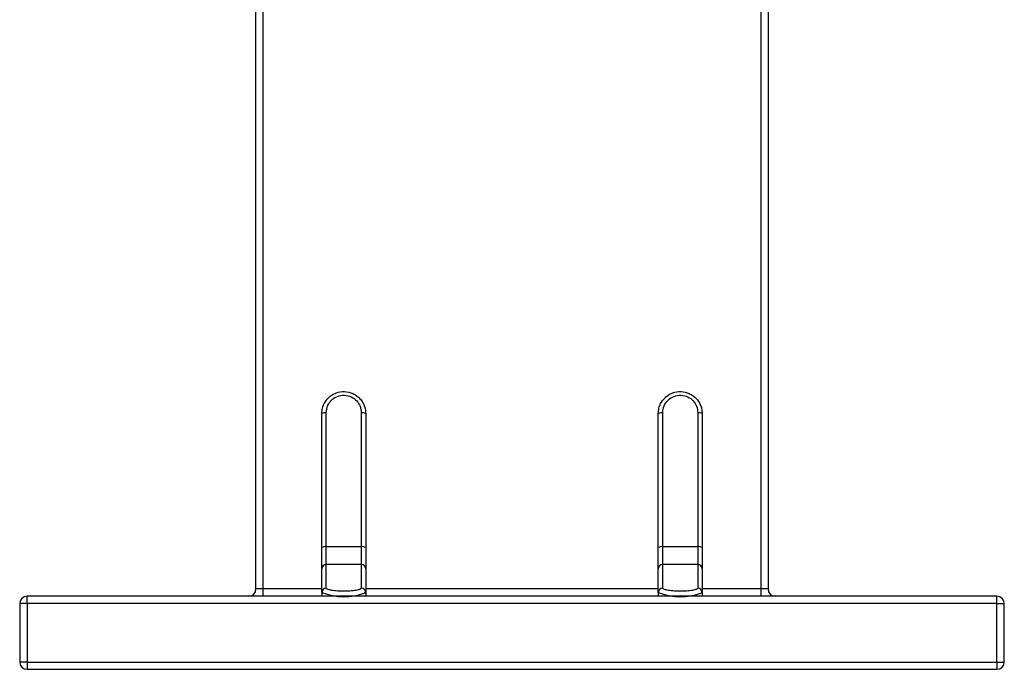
# Model space of a CAD drawing. Header units: millimetres. Extents: x -531 to 2300, y 404 to 998.
# Tile 1 of 27: x -531 to -463, y 638 to 683. Entities that reach past the tile are written whole.
import ezdxf

# ---------------------------------------------------------------- set-up
doc = ezdxf.new("R2010")
doc.units = ezdxf.units.MM

# ---------------------------------------------------------------- blocks, each defined once
blk = doc.blocks.new('Drawing View4')
at = {"color": 7, "linetype": 'Continuous', "lineweight": 25}
for p, q in [((-35.879, -56.713), (-35.879, -9.213)), ((-35.379, -56.713), (-35.379, -9.213)), ((-1.379, -13.572), (-1.379, -56.713)), ((-0.879, -13.903), (-0.879, -56.713)), ((-31.379, -53.877), (-31.379, -44.713)), ((-31.079, -53.825), (-31.079, -44.661)), ((-28.679, -44.661), (-28.679, -53.825)), ((-28.379, -44.713), (-28.379, -53.877)), ((-8.379, -53.877), (-8.379, -44.713)), ((-8.079, -53.825), (-8.079, -44.661)), ((-5.679, -44.661), (-5.679, -53.825)), ((-5.379, -44.713), (-5.379, -53.877)), ((-31.079, -55.041), (-31.079, -53.825)), ((-28.679, -53.825), (-31.079, -53.825)), ((-28.679, -53.825), (-28.679, -55.041)), ((-8.079, -55.041), (-8.079, -53.825)), ((-5.679, -53.825), (-8.079, -53.825)), ((-5.679, -53.825), (-5.679, -55.041)), ((-31.379, -55.337), (-31.379, -53.877)), ((-28.379, -53.877), (-28.379, -55.337)), ((-8.379, -55.337), (-8.379, -53.877)), ((-5.379, -53.877), (-5.379, -55.337)), ((-31.079, -56.657), (-31.079, -55.041)), ((-28.679, -55.041), (-31.079, -55.041)), ((-28.679, -55.041), (-28.679, -56.657)), ((-8.079, -56.657), (-8.079, -55.041)), ((-5.679, -55.041), (-8.079, -55.041)), ((-5.679, -55.041), (-5.679, -56.657)), ((-31.379, -56.953), (-31.379, -55.337)), ((-28.379, -55.337), (-28.379, -56.953)), ((-8.379, -56.953), (-8.379, -55.337)), ((-5.379, -55.337), (-5.379, -56.953)), ((-35.379, -56.713), (-35.879, -56.713)), ((-35.379, -57.213), (-35.379, -56.713)), ((-31.379, -56.713), (-35.379, -56.713)), ((-31.379, -56.953), (-31.379, -57.213)), ((-31.358, -56.844), (-31.351, -56.986)), ((-28.379, -56.953), (-28.411, -56.989)), ((-28.406, -56.983), (-28.4, -56.844)), ((-8.379, -56.713), (-28.379, -56.713)), ((-28.379, -56.953), (-28.379, -57.213)), ((-8.379, -56.953), (-8.379, -57.213)), ((-8.358, -56.844), (-8.351, -56.986)), ((-5.379, -56.953), (-5.411, -56.989)), ((-5.406, -56.983), (-5.4, -56.844)), ((-1.379, -56.713), (-5.379, -56.713)), ((-5.379, -56.953), (-5.379, -57.213)), ((-1.379, -56.713), (-1.379, -57.213)), ((-0.879, -56.713), (-1.379, -56.713)), ((-52.029, -57.713), (-52.029, -61.713)), ((-51.529, -57.713), (-52.029, -57.713)), ((-51.529, -57.713), (-51.529, -57.213)), ((14.771, -57.213), (-51.529, -57.213)), ((-51.529, -57.713), (-51.529, -61.713)), ((14.771, -57.713), (-51.529, -57.713)), ((14.771, -57.713), (14.771, -57.213)), ((14.771, -61.713), (14.771, -57.713)), ((14.771, -57.713), (15.271, -57.713)), ((15.271, -61.713), (15.271, -57.713)), ((-51.529, -61.713), (-52.029, -61.713)), ((-51.529, -61.713), (-51.529, -62.213)), ((-51.529, -61.713), (14.771, -61.713)), ((14.771, -61.713), (14.771, -62.213)), ((14.771, -61.713), (15.271, -61.713)), ((-51.529, -62.213), (14.771, -62.213))]:
    blk.add_line(p, q, dxfattribs=at)
for centre, radius, start, end in [((-31.151, -45.132), 0.477, 81.22054, 118.48161), ((-28.606, -45.132), 0.477, 61.51839, 98.77946), ((-8.151, -45.132), 0.477, 81.22054, 118.48161), ((-5.606, -45.132), 0.477, 61.51839, 98.77946), ((-31.151, -54.296), 0.477, 81.22054, 118.48161), ((-28.606, -54.296), 0.477, 61.51839, 98.77946), ((-8.151, -54.296), 0.477, 81.22054, 118.48161), ((-5.606, -54.296), 0.477, 61.51839, 98.77946), ((-31.081, -55.339), 0.298, 89.56481, 179.55809), ((-28.676, -55.339), 0.298, 0.44191, 90.43519), ((-8.081, -55.339), 0.298, 89.56481, 179.55809), ((-5.676, -55.339), 0.298, 0.44191, 90.43519), ((-36.379, -56.713), 0.5, 270, 0), ((-31.081, -56.955), 0.298, 89.56481, 179.55809), ((-29.848, -53.101), 4.145, 248.32813, 290.28458), ((-28.676, -56.955), 0.298, 0.44191, 90.43519), ((-8.081, -56.955), 0.298, 89.56481, 179.55809), ((-6.848, -53.105), 4.141, 248.30823, 290.30536), ((-5.676, -56.955), 0.298, 0.44191, 90.43519), ((-0.379, -56.713), 0.5, 180, 270), ((-51.529, -57.713), 0.5, 90, 180), ((14.771, -57.713), 0.5, 0, 90), ((-51.529, -61.713), 0.5, 180, 270), ((14.771, -61.713), 0.5, 270, 0)]:
    blk.add_arc(centre, radius, start, end, dxfattribs=at)
for points, knots in [([(-31.379, -44.713), (-31.37, -44.588), (-31.353, -44.354), (-31.206, -43.975), (-30.976, -43.661), (-30.677, -43.43), (-30.318, -43.255), (-29.824, -43.175), (-29.337, -43.29), (-28.994, -43.489), (-28.725, -43.728), (-28.525, -44.03), (-28.401, -44.382), (-28.386, -44.598), (-28.379, -44.713)], [0, 0, 0, 0, 0.08001, 0.149392, 0.258086, 0.324295, 0.388619, 0.511118, 0.633841, 0.698396, 0.762369, 0.862124, 0.926339, 1, 1, 1, 1]), ([(-31.079, -44.661), (-31.059, -44.499), (-31.021, -44.177), (-30.73, -43.772), (-30.318, -43.509), (-29.831, -43.429), (-29.356, -43.545), (-28.981, -43.824), (-28.728, -44.213), (-28.696, -44.508), (-28.679, -44.661)], [0, 0, 0, 0, 0.129683, 0.258097, 0.385194, 0.511749, 0.638766, 0.763667, 0.877297, 1, 1, 1, 1]), ([(-8.379, -44.713), (-8.37, -44.588), (-8.353, -44.354), (-8.206, -43.975), (-7.976, -43.661), (-7.677, -43.43), (-7.318, -43.255), (-6.824, -43.175), (-6.337, -43.29), (-5.994, -43.489), (-5.725, -43.728), (-5.525, -44.03), (-5.401, -44.382), (-5.386, -44.598), (-5.379, -44.713)], [0, 0, 0, 0, 0.08001, 0.149392, 0.258086, 0.324295, 0.388619, 0.511118, 0.633841, 0.698396, 0.762369, 0.862124, 0.926339, 1, 1, 1, 1]), ([(-8.079, -44.661), (-8.059, -44.499), (-8.021, -44.177), (-7.73, -43.772), (-7.318, -43.509), (-6.831, -43.429), (-6.356, -43.545), (-5.981, -43.824), (-5.728, -44.213), (-5.696, -44.508), (-5.679, -44.661)], [0, 0, 0, 0, 0.129683, 0.258097, 0.385194, 0.511749, 0.638766, 0.763667, 0.877297, 1, 1, 1, 1]), ([(-28.679, -56.657), (-28.698, -56.686), (-28.736, -56.743), (-29.027, -56.814), (-29.44, -56.86), (-29.926, -56.875), (-30.402, -56.854), (-30.776, -56.805), (-31.029, -56.736), (-31.062, -56.684), (-31.079, -56.657)], [0, 0, 0, 0, 0.129683, 0.258097, 0.385194, 0.511749, 0.638766, 0.763667, 0.877297, 1, 1, 1, 1]), ([(-5.679, -56.657), (-5.698, -56.686), (-5.736, -56.743), (-6.027, -56.814), (-6.44, -56.86), (-6.926, -56.875), (-7.402, -56.854), (-7.776, -56.805), (-8.029, -56.736), (-8.062, -56.684), (-8.079, -56.657)], [0, 0, 0, 0, 0.1296832, 0.2580973, 0.385194, 0.5117486, 0.6387665, 0.7636667, 0.8772969, 1, 1, 1, 1])]:
    blk.add_open_spline(points, degree=3, knots=knots, dxfattribs=at)

msp = doc.modelspace()

# ---------------------------------------------------------------- block references
at = {"color": 7, "linetype": 'Continuous', "lineweight": 25}
msp.add_blockref('Drawing View4', (-478.57, 700.603), dxfattribs=at)

doc.saveas('drawing.dxf')
